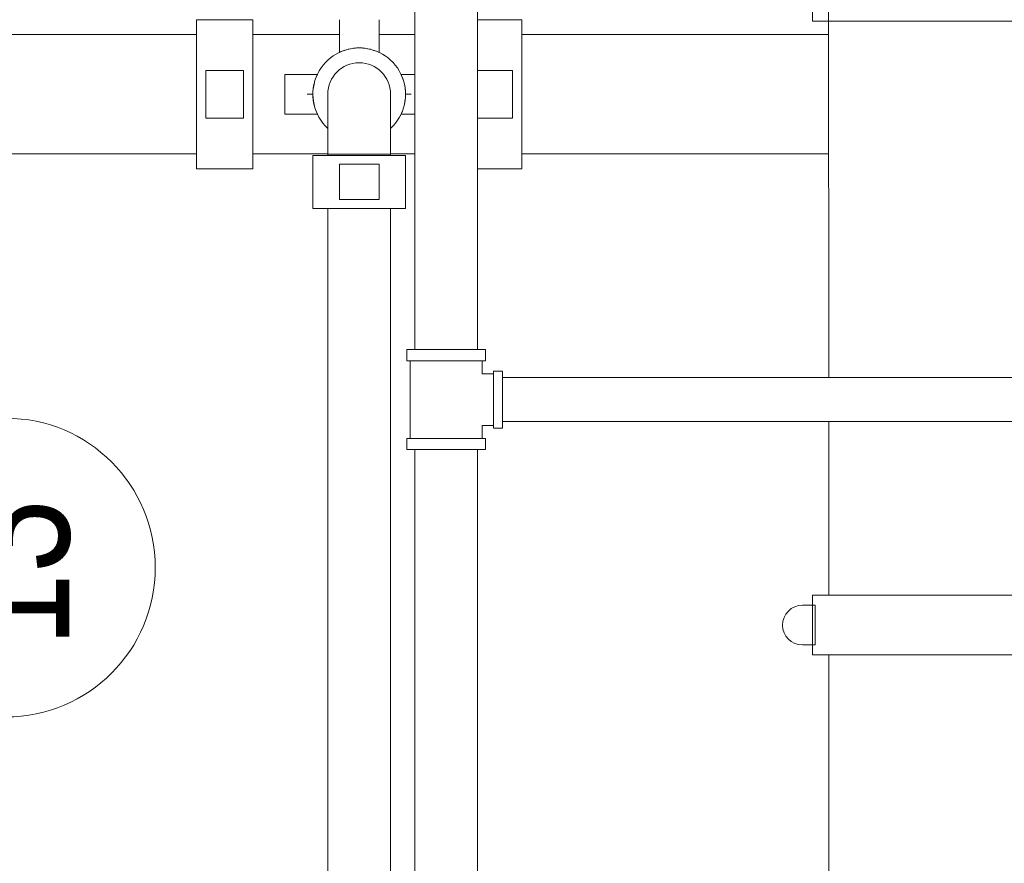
# Model space of a CAD drawing. Header units: centimetres. Extents: x -1589 to 108054, y -205274 to 31709.
# Tile 186 of 256: x 20634 to 20728, y 27724 to 27805. Entities that reach past the tile are written whole.
import ezdxf

# ---------------------------------------------------------------- set-up
doc = ezdxf.new("R2010")
doc.units = ezdxf.units.CM
doc.header["$LTSCALE"] = 0.01
doc.header["$MEASUREMENT"] = 0
for name, color, linetype, lineweight in [('A-ANNO-NOTE', 7, 'Continuous', 30), ('P-PIPE', 7, 'Continuous', 9), ('P-PIPE-CNTR', 7, 'Continuous', 18)]:
    doc.layers.add(name, color=color, linetype=linetype, lineweight=lineweight)
doc.styles.add('Century Gothic', font='GOTHIC.TTF', dxfattribs={"width": 0.8, "height": 119.0625})

msp = doc.modelspace()

# ---------------------------------------------------------------- linework, layer by layer
at = {"layer": 'A-ANNO-NOTE', "lineweight": 9}
msp.add_circle((20632.37621, 27752.09577), 14.3207, dxfattribs=at)
at = {"layer": 'P-PIPE', "color": 5, "true_color": 0x0000ff}
for p, q in [((20711.30223, 27818.71078), (20711.33815, 27770.31644)), ((20709.74555, 27810.2028), (20709.74555, 27804.4878)), ((20709.74555, 27804.4878), (20719.75315, 27804.4878)), ((20719.75315, 27804.4878), (20729.76075, 27804.4878)), ((20711.33815, 27766.10004), (20711.33815, 27749.43567)), ((20711.3394, 27743.72067), (20711.3394, 27715.98387))]:
    msp.add_line(p, q, dxfattribs=at)
at = {"layer": 'P-PIPE', "color": 142, "true_color": 0x0080c0}
for p, q in [((20671.59752, 27815.8162), (20671.59752, 27773.00824)), ((20677.62752, 27773.00824), (20677.62752, 27815.8162)), ((20670.84752, 27773.00824), (20670.84752, 27771.93824)), ((20678.37752, 27773.00824), (20670.84752, 27773.00824)), ((20678.37752, 27771.93824), (20678.37752, 27773.00824)), ((20670.84752, 27771.93824), (20678.37752, 27771.93824)), ((20671.15852, 27771.93824), (20671.15852, 27768.20824)), ((20678.06652, 27770.68624), (20678.06652, 27771.93824)), ((20679.14252, 27770.68624), (20678.06652, 27770.68624)), ((20680.01252, 27770.94324), (20679.14252, 27770.94324)), ((20679.14252, 27770.94324), (20679.14252, 27765.47324)), ((20680.01252, 27765.47324), (20680.01252, 27770.94324)), ((20747.16315, 27770.31644), (20680.01252, 27770.31644)), ((20671.15852, 27768.20824), (20671.15852, 27764.47824)), ((20678.06652, 27764.47824), (20678.06652, 27765.73024)), ((20678.06652, 27765.73024), (20679.14252, 27765.73024)), ((20679.14252, 27765.47324), (20680.01252, 27765.47324)), ((20680.01252, 27766.10004), (20747.16315, 27766.10004)), ((20670.84752, 27764.47824), (20670.84752, 27763.40824)), ((20678.37752, 27764.47824), (20670.84752, 27764.47824)), ((20678.37752, 27763.40824), (20678.37752, 27764.47824)), ((20670.84752, 27763.40824), (20678.37752, 27763.40824)), ((20671.59752, 27763.40824), (20671.59752, 27565.00824)), ((20677.62752, 27565.00824), (20677.62752, 27763.40824))]:
    msp.add_line(p, q, dxfattribs=at)
at = {"layer": 'P-PIPE', "color": 1, "true_color": 0xff0000}
for p, q in [((20656.05235, 27804.64151), (20650.64215, 27804.64151)), ((20650.64215, 27804.64151), (20650.64215, 27797.49141)), ((20656.05235, 27797.49141), (20656.05235, 27804.64151)), ((20664.35815, 27804.64151), (20664.35815, 27802.94818)), ((20668.16815, 27802.94818), (20668.16815, 27804.64151)), ((20681.88415, 27804.64151), (20677.63139, 27804.64151)), ((20681.88415, 27797.49141), (20681.88415, 27804.64151)), ((20650.64215, 27803.20641), (20555.17464, 27803.20641)), ((20664.35815, 27803.20641), (20656.05235, 27803.20641)), ((20671.59752, 27803.20641), (20668.16815, 27803.20641)), ((20711.33815, 27803.20641), (20681.88415, 27803.20641)), ((20664.35815, 27801.5075), (20664.35815, 27802.94818)), ((20668.16815, 27802.94818), (20668.16815, 27801.5075)), ((20651.54385, 27799.77741), (20651.54385, 27795.20541)), ((20655.15065, 27799.77741), (20651.54385, 27799.77741)), ((20655.15065, 27795.20541), (20655.15065, 27799.77741)), ((20659.11305, 27799.39641), (20659.11305, 27795.58641)), ((20660.80638, 27799.39641), (20659.11305, 27799.39641)), ((20660.80638, 27799.39641), (20662.24706, 27799.39641)), ((20670.27924, 27799.39641), (20671.59752, 27799.39641)), ((20680.98245, 27799.77741), (20677.62903, 27799.77741)), ((20680.98245, 27795.20541), (20680.98245, 27799.77741)), ((20650.64215, 27797.49141), (20650.64215, 27790.34131)), ((20656.05235, 27790.34131), (20656.05235, 27797.49141)), ((20681.88415, 27790.34131), (20681.88415, 27797.49141)), ((20659.11305, 27795.58641), (20660.80638, 27795.58641)), ((20662.24706, 27795.58641), (20660.80638, 27795.58641)), ((20671.59752, 27795.58641), (20670.27924, 27795.58641)), ((20651.54385, 27795.20541), (20655.15065, 27795.20541)), ((20677.62903, 27795.20541), (20680.98245, 27795.20541)), ((20555.17464, 27791.77641), (20650.64215, 27791.77641)), ((20656.05235, 27791.77641), (20663.24797, 27791.77641)), ((20669.27832, 27791.77641), (20671.59752, 27791.77641)), ((20681.88415, 27791.77641), (20711.33815, 27791.77641)), ((20661.81815, 27791.62401), (20661.81815, 27786.54401)), ((20666.26315, 27791.62401), (20661.81815, 27791.62401)), ((20663.2469, 27791.75101), (20663.2469, 27791.62401)), ((20666.26315, 27791.75101), (20663.2469, 27791.75101)), ((20663.2469, 27791.75101), (20666.26315, 27791.75101)), ((20669.2794, 27791.75101), (20666.26315, 27791.75101)), ((20666.26315, 27791.75101), (20669.2794, 27791.75101)), ((20670.70815, 27791.62401), (20666.26315, 27791.62401)), ((20669.2794, 27791.62401), (20669.2794, 27791.75101)), ((20670.70815, 27786.54401), (20670.70815, 27791.62401)), ((20650.64215, 27790.34131), (20656.05235, 27790.34131)), ((20668.16815, 27790.77734), (20664.35815, 27790.77734)), ((20664.35815, 27790.77734), (20664.35815, 27787.39068)), ((20668.16815, 27787.39068), (20668.16815, 27790.77734)), ((20677.63139, 27790.34131), (20681.88415, 27790.34131)), ((20664.35815, 27787.39068), (20668.16815, 27787.39068)), ((20661.81815, 27786.54401), (20666.26315, 27786.54401)), ((20663.24815, 27786.54401), (20663.24815, 27374.43881)), ((20666.26315, 27786.54401), (20670.70815, 27786.54401)), ((20669.27815, 27374.43881), (20669.27815, 27786.54401))]:
    msp.add_line(p, q, dxfattribs=at)
at = {"layer": 'P-PIPE', "color": 5, "true_color": 0x0000ff, "extrusion": (0, 0, -1)}
for p, q in [((20709.74555, 27749.43567), (20709.74555, 27743.72067)), ((20709.74555, 27749.43567), (20729.76075, 27749.43567)), ((20710.01013, 27748.48317), (20708.79305, 27748.48317)), ((20710.01013, 27744.67317), (20710.01013, 27748.48317)), ((20708.79305, 27744.67317), (20710.01013, 27744.67317)), ((20729.76075, 27743.72067), (20709.74555, 27743.72067))]:
    msp.add_line(p, q, dxfattribs=at)
at = {"layer": 'P-PIPE', "color": 1, "true_color": 0xff0000, "flags": 128}
for points in [[(20663.2469, 27797.49141), (20663.2469, 27797.48682), (20663.2469, 27797.47305), (20663.2469, 27797.45013), (20663.2469, 27797.41809), (20663.2469, 27797.37698), (20663.2469, 27797.32688), (20663.2469, 27797.26785), (20663.2469, 27797.2), (20663.2469, 27797.12343), (20663.2469, 27797.03827), (20663.2469, 27796.94465), (20663.2469, 27796.84272), (20663.2469, 27796.73264), (20663.2469, 27796.61459), (20663.2469, 27796.48877), (20663.2469, 27796.35536), (20663.2469, 27796.21459), (20663.2469, 27796.06668), (20663.2469, 27795.91186), (20663.2469, 27795.75039), (20663.2469, 27795.58251), (20663.2469, 27795.40851), (20663.2469, 27795.22866), (20663.2469, 27795.04324), (20663.2469, 27794.85256), (20663.2469, 27794.65692), (20663.2469, 27794.45662), (20663.2469, 27794.252), (20663.2469, 27794.04338), (20663.2469, 27793.83109), (20663.2469, 27793.61547), (20663.2469, 27793.39687), (20663.2469, 27793.17564), (20663.2469, 27792.95212), (20663.2469, 27792.72669), (20663.2469, 27792.49969), (20663.2469, 27792.2715), (20663.2469, 27792.04248), (20663.2469, 27791.81298), (20663.2469, 27791.75101)], [(20669.2794, 27791.75101), (20669.2794, 27791.98056), (20669.2794, 27792.20975), (20669.2794, 27792.43821), (20669.2794, 27792.66556), (20669.2794, 27792.89145), (20669.2794, 27793.11552), (20669.2794, 27793.3374), (20669.2794, 27793.55675), (20669.2794, 27793.77321), (20669.2794, 27793.98643), (20669.2794, 27794.19607), (20669.2794, 27794.40181), (20669.2794, 27794.6033), (20669.2794, 27794.80023), (20669.2794, 27794.99228), (20669.2794, 27795.17915), (20669.2794, 27795.36053), (20669.2794, 27795.53614), (20669.2794, 27795.70569), (20669.2794, 27795.86892), (20669.2794, 27796.02556), (20669.2794, 27796.17536), (20669.2794, 27796.31808), (20669.2794, 27796.4535), (20669.2794, 27796.58139), (20669.2794, 27796.70156), (20669.2794, 27796.8138), (20669.2794, 27796.91795), (20669.2794, 27797.01383), (20669.2794, 27797.10129), (20669.2794, 27797.18019), (20669.2794, 27797.2504), (20669.2794, 27797.31182), (20669.2794, 27797.36434), (20669.2794, 27797.40789), (20669.2794, 27797.44238), (20669.2794, 27797.46776), (20669.2794, 27797.48401), (20669.2794, 27797.49108), (20669.2794, 27797.49141)]]:
    msp.add_lwpolyline(points, dxfattribs=at)
at = {"layer": 'P-PIPE', "color": 1, "true_color": 0xff0000}
for radius, start, end in [(4.445, 90, 227.0667131), (4.445, 108.4519434, 115.3769335), (4.445, 90, 103.9686006), (4.445, 312.9332869, 90), (4.445, 76.0313994, 90), (4.445, 64.6230665, 71.5480566), (3.01625, 90, 180), (3.01625, 90, 180), (3.01625, 0, 90), (3.01625, 0, 90), (4.445, 154.6230665, 161.5480566), (4.445, 18.4519434, 25.3769335), (4.445, 166.0313994, 180), (4.445, 0, 13.9686006), (4.445, 180, 193.9686006), (4.445, 346.0313994, 0), (4.445, 198.4519434, 205.3769335), (4.445, 334.6230665, 341.5480566)]:
    msp.add_arc((20666.26315, 27797.49141), radius, start, end, dxfattribs=at)
at = {"layer": 'P-PIPE', "color": 5, "true_color": 0x0000ff, "extrusion": (0, 0, -1)}
msp.add_arc((-20708.79305, 27746.57817), 1.905, 270, 90, dxfattribs=at)
at = {"layer": 'P-PIPE-CNTR', "color": 1, "true_color": 0xff0000}
for p, q in [((20661.26315, 27797.49141), (20661.81815, 27797.49141)), ((20670.70815, 27797.49141), (20671.26315, 27797.49141))]:
    msp.add_line(p, q, dxfattribs=at)

# ---------------------------------------------------------------- texts
at = {"layer": 'A-ANNO-NOTE', "color": 5, "lineweight": 9, "true_color": 0x0000ff, "insert": (20626.54112, 27744.48909), "char_height": 11.90625, "width": 17.9578, "attachment_point": 1, "rotation": 90, "style": 'Century Gothic'}
msp.add_mtext('13', dxfattribs=at)

doc.saveas('drawing.dxf')
